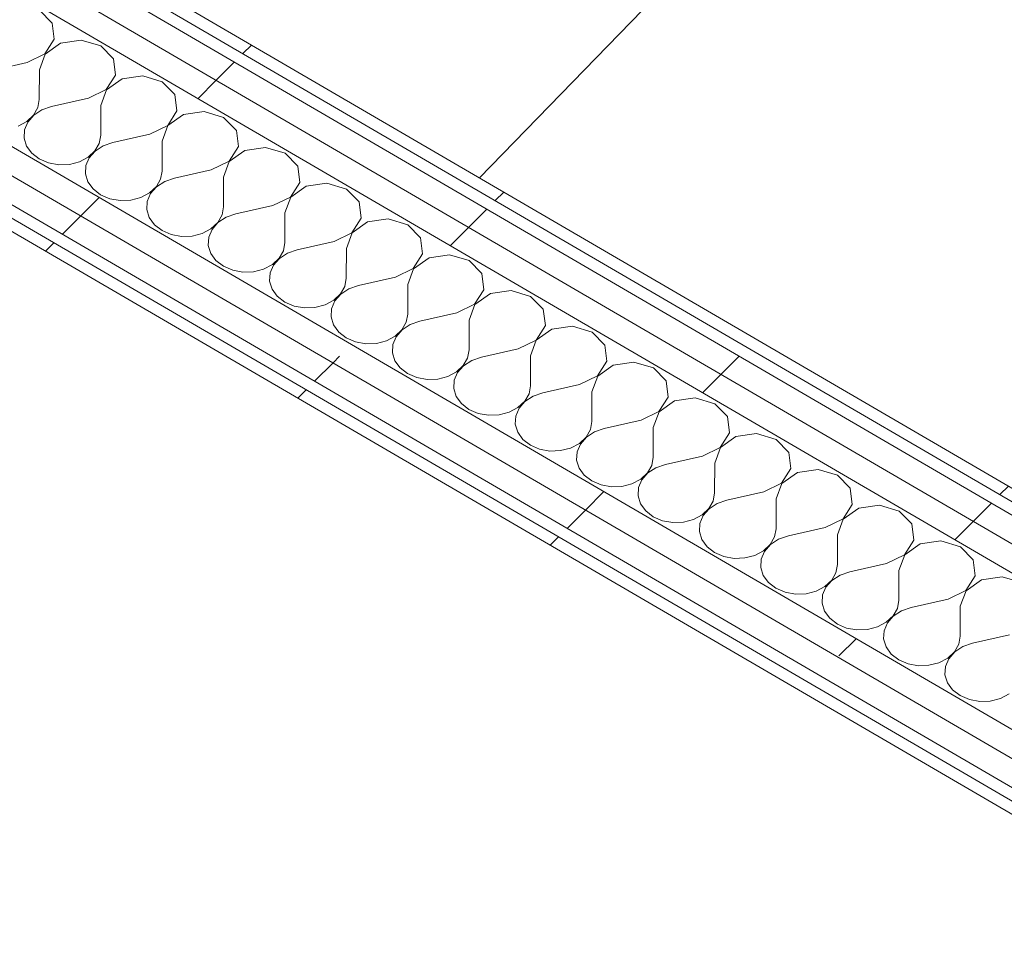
# Model space of a CAD drawing. Header units: millimetres. Extents: x -21126 to 28102, y -1237 to 9397.
# Tile 183 of 226: x 15080 to 15533, y 2887 to 3313. Entities that reach past the tile are written whole.
import ezdxf

# ---------------------------------------------------------------- set-up
doc = ezdxf.new("R2010")
doc.units = ezdxf.units.MM
doc.header["$MEASUREMENT"] = 0
doc.linetypes.add('Wipeout_Contour', pattern=[1000, 0, -1000])
doc.layers.add('Nuevo_08_E_Envans secs', color=7, linetype='Continuous')
doc.layers.add('Nuevo_09_EI_Mobiliari general', color=7, linetype='Continuous')
doc.layers.add('Nuevo_08_E_Envans secs_Pluma_Nº__1', color=7, linetype='Continuous', lineweight=5)
doc.layers.add('Nuevo_09_EI_Mobiliari general_Pluma_Nº__1', color=7, linetype='Continuous', lineweight=5)
for name, color, linetype, lineweight, true_color in [('Nuevo_08_E_Envans secs_Pluma_Nº__102', 7, 'Continuous', 5, 0xcccccc), ('Nuevo_08_E_Envans secs_Pluma_Nº__171', 171, 'Continuous', 13, 0xaaaaff), ('Nuevo_08_E_Envans secs_Pluma_Nº__177', 7, 'Continuous', 15, 0xf7e046)]:
    doc.layers.add(name, color=color, linetype=linetype, lineweight=lineweight, true_color=true_color)
pattern_1 = [(45, (6815.65, 8903), (-183.848, 183.848), [195, -65]), (45, (6815.65, 9086.86), (-183.848, 183.848), [195, -65])]

# ---------------------------------------------------------------- blocks, each defined once
blk = doc.blocks.new('*X185', base_point=(6815.65, 8903.01))
at = {"layer": 'Nuevo_08_E_Envans secs_Pluma_Nº__102', "color": 254, "linetype": 'Continuous', "lineweight": 5, "true_color": 0xcccccc}
for p, q in [((15094.48, 3311.25), (15088.64, 3317.21)), ((15095.4, 3303.79), (15094.48, 3311.25)), ((15091.13, 3297.08), (15095.4, 3303.79)), ((15098.39, 3302.06), (15091.24, 3297.01)), ((15107.89, 3303.44), (15098.39, 3302.06)), ((15116.91, 3300.75), (15107.89, 3303.44)), ((15122.75, 3294.78), (15116.91, 3300.75)), ((15082.93, 3293.1), (15091.13, 3297.08)), ((15091.24, 3297.01), (15088.59, 3289.81)), ((15082.93, 3293.1), (15065.95, 3289.28)), ((15123.67, 3287.33), (15122.75, 3294.78)), ((15088.59, 3289.81), (15088.57, 3276.11)), ((15119.4, 3280.62), (15123.67, 3287.33)), ((15126.66, 3285.59), (15119.51, 3280.55)), ((15136.16, 3286.98), (15126.66, 3285.59)), ((15145.18, 3284.29), (15136.16, 3286.98)), ((15151.02, 3278.32), (15145.18, 3284.29)), ((15111.21, 3276.64), (15119.4, 3280.62)), ((15119.51, 3280.55), (15116.86, 3273.35)), ((15151.94, 3270.87), (15151.02, 3278.32)), ((15087.89, 3272.37), (15088.57, 3276.11)), ((15111.21, 3276.64), (15094.22, 3272.82)), ((15082.79, 3266.01), (15085.91, 3268.92)), ((15085.91, 3268.92), (15087.89, 3272.37)), ((15089.77, 3271.28), (15086.03, 3268.85)), ((15094.22, 3272.82), (15089.77, 3271.28)), ((15116.86, 3273.35), (15116.84, 3259.65)), ((15147.67, 3264.16), (15151.94, 3270.87)), ((15154.93, 3269.13), (15147.78, 3264.09)), ((15164.43, 3270.52), (15154.93, 3269.13)), ((15173.45, 3267.82), (15164.43, 3270.52)), ((15078.77, 3263.87), (15082.79, 3266.01)), ((15083.28, 3265.72), (15081.75, 3262.13)), ((15086.03, 3268.85), (15083.28, 3265.72)), ((15179.29, 3261.86), (15173.45, 3267.82)), ((15081.75, 3262.13), (15081.54, 3258.36)), ((15139.48, 3260.18), (15122.49, 3256.36)), ((15139.48, 3260.18), (15147.67, 3264.16)), ((15147.78, 3264.09), (15145.13, 3256.89)), ((15180.21, 3254.41), (15179.29, 3261.86)), ((15081.54, 3258.36), (15082.67, 3254.68)), ((15114.18, 3252.45), (15116.16, 3255.91)), ((15116.16, 3255.91), (15116.84, 3259.65)), ((15122.49, 3256.36), (15118.04, 3254.82)), ((15145.13, 3256.89), (15145.11, 3243.19)), ((15082.67, 3254.68), (15085.06, 3251.39)), ((15085.06, 3251.39), (15088.52, 3248.72)), ((15111.06, 3249.55), (15114.18, 3252.45)), ((15114.3, 3252.39), (15111.56, 3249.26)), ((15118.04, 3254.82), (15114.3, 3252.39)), ((15175.94, 3247.69), (15180.21, 3254.41)), ((15183.2, 3252.67), (15176.05, 3247.63)), ((15192.7, 3254.05), (15183.2, 3252.67)), ((15201.72, 3251.36), (15192.7, 3254.05)), ((15207.56, 3245.4), (15201.72, 3251.36)), ((15088.52, 3248.72), (15092.79, 3246.89)), ((15092.79, 3246.89), (15097.54, 3246.03)), ((15097.54, 3246.03), (15102.41, 3246.21)), ((15102.41, 3246.21), (15107.04, 3247.41)), ((15107.04, 3247.41), (15111.06, 3249.55)), ((15111.56, 3249.26), (15110.02, 3245.67)), ((15167.75, 3243.72), (15175.94, 3247.69)), ((15176.05, 3247.63), (15173.4, 3240.43)), ((15110.02, 3245.67), (15109.81, 3241.9)), ((15109.81, 3241.9), (15110.94, 3238.22)), ((15144.43, 3239.45), (15145.11, 3243.19)), ((15167.75, 3243.72), (15150.76, 3239.9)), ((15208.48, 3237.95), (15207.56, 3245.4)), ((15110.94, 3238.22), (15113.33, 3234.92)), ((15142.45, 3235.99), (15144.43, 3239.45)), ((15146.31, 3238.35), (15142.57, 3235.93)), ((15150.76, 3239.9), (15146.31, 3238.35)), ((15173.4, 3240.43), (15173.38, 3226.73)), ((15204.21, 3231.23), (15208.48, 3237.95)), ((15220.97, 3237.59), (15211.47, 3236.21)), ((15229.99, 3234.9), (15220.97, 3237.59)), ((15113.33, 3234.92), (15116.79, 3232.26)), ((15135.31, 3230.95), (15139.33, 3233.09)), ((15139.83, 3232.8), (15138.29, 3229.21)), ((15139.33, 3233.09), (15142.45, 3235.99)), ((15142.57, 3235.93), (15139.83, 3232.8)), ((15211.47, 3236.21), (15204.33, 3231.17)), ((15235.83, 3228.94), (15229.99, 3234.9)), ((15116.79, 3232.26), (15121.06, 3230.43)), ((15121.06, 3230.43), (15125.81, 3229.57)), ((15125.81, 3229.57), (15130.68, 3229.74)), ((15130.68, 3229.74), (15135.31, 3230.95)), ((15138.29, 3229.21), (15138.08, 3225.44)), ((15196.02, 3227.26), (15204.21, 3231.23)), ((15204.33, 3231.17), (15201.67, 3223.97)), ((15236.76, 3221.49), (15235.83, 3228.94)), ((15138.08, 3225.44), (15139.22, 3221.76)), ((15172.7, 3222.99), (15173.38, 3226.73)), ((15196.02, 3227.26), (15179.03, 3223.44)), ((15201.67, 3223.97), (15201.65, 3210.27)), ((15139.22, 3221.76), (15141.6, 3218.46)), ((15167.6, 3216.62), (15170.72, 3219.53)), ((15170.84, 3219.47), (15168.1, 3216.34)), ((15170.72, 3219.53), (15172.7, 3222.99)), ((15174.58, 3221.89), (15170.84, 3219.47)), ((15179.03, 3223.44), (15174.58, 3221.89)), ((15232.48, 3214.77), (15236.76, 3221.49)), ((15239.74, 3219.75), (15232.6, 3214.7)), ((15249.24, 3221.13), (15239.74, 3219.75)), ((15258.26, 3218.44), (15249.24, 3221.13)), ((15141.6, 3218.46), (15145.06, 3215.8)), ((15145.06, 3215.8), (15149.33, 3213.96)), ((15158.95, 3213.28), (15163.58, 3214.49)), ((15163.58, 3214.49), (15167.6, 3216.62)), ((15168.1, 3216.34), (15166.56, 3212.75)), ((15224.29, 3210.8), (15232.48, 3214.77)), ((15232.6, 3214.7), (15229.94, 3207.51)), ((15264.1, 3212.48), (15258.26, 3218.44)), ((15149.33, 3213.96), (15154.08, 3213.1)), ((15154.08, 3213.1), (15158.95, 3213.28)), ((15166.56, 3212.75), (15166.35, 3208.97)), ((15200.97, 3206.53), (15201.65, 3210.27)), ((15224.29, 3210.8), (15207.3, 3206.98)), ((15265.03, 3205.03), (15264.1, 3212.48)), ((15166.35, 3208.97), (15167.49, 3205.3)), ((15198.99, 3203.07), (15200.97, 3206.53)), ((15202.85, 3205.43), (15199.11, 3203)), ((15207.3, 3206.98), (15202.85, 3205.43)), ((15229.94, 3207.51), (15229.92, 3193.81)), ((15167.49, 3205.3), (15169.87, 3202)), ((15169.87, 3202), (15173.33, 3199.34)), ((15195.87, 3200.16), (15198.99, 3203.07)), ((15199.11, 3203), (15196.37, 3199.88)), ((15260.75, 3198.31), (15265.03, 3205.03)), ((15268.01, 3203.29), (15260.87, 3198.24)), ((15277.51, 3204.67), (15268.01, 3203.29)), ((15286.53, 3201.98), (15277.51, 3204.67)), ((15292.37, 3196.02), (15286.53, 3201.98)), ((15173.33, 3199.34), (15177.6, 3197.5)), ((15177.6, 3197.5), (15182.35, 3196.64)), ((15182.35, 3196.64), (15187.22, 3196.82)), ((15187.22, 3196.82), (15191.85, 3198.03)), ((15191.85, 3198.03), (15195.87, 3200.16)), ((15196.37, 3199.88), (15194.83, 3196.29)), ((15252.56, 3194.34), (15260.75, 3198.31)), ((15260.87, 3198.24), (15258.21, 3191.04)), ((15194.83, 3196.29), (15194.63, 3192.51)), ((15194.63, 3192.51), (15195.76, 3188.84)), ((15229.24, 3190.07), (15229.92, 3193.81)), ((15252.56, 3194.34), (15235.57, 3190.52)), ((15293.3, 3188.56), (15292.37, 3196.02)), ((15195.76, 3188.84), (15198.14, 3185.54)), ((15227.26, 3186.61), (15229.24, 3190.07)), ((15231.12, 3188.97), (15227.38, 3186.54)), ((15235.57, 3190.52), (15231.12, 3188.97)), ((15258.21, 3191.04), (15258.19, 3177.35)), ((15289.02, 3181.85), (15293.3, 3188.56)), ((15305.78, 3188.21), (15296.28, 3186.83)), ((15314.8, 3185.52), (15305.78, 3188.21)), ((15198.14, 3185.54), (15201.6, 3182.87)), ((15201.6, 3182.87), (15205.87, 3181.04)), ((15220.12, 3181.56), (15224.15, 3183.7)), ((15224.64, 3183.42), (15223.1, 3179.83)), ((15224.15, 3183.7), (15227.26, 3186.61)), ((15227.38, 3186.54), (15224.64, 3183.42)), ((15296.28, 3186.83), (15289.14, 3181.78)), ((15320.64, 3179.55), (15314.8, 3185.52)), ((15205.87, 3181.04), (15210.62, 3180.18)), ((15210.62, 3180.18), (15215.49, 3180.36)), ((15215.49, 3180.36), (15220.12, 3181.56)), ((15223.1, 3179.83), (15222.9, 3176.05)), ((15280.83, 3177.88), (15289.02, 3181.85)), ((15289.14, 3181.78), (15286.48, 3174.58)), ((15321.57, 3172.1), (15320.64, 3179.55)), ((15222.9, 3176.05), (15224.03, 3172.38)), ((15257.51, 3173.6), (15258.19, 3177.35)), ((15263.84, 3174.05), (15259.39, 3172.51)), ((15280.83, 3177.88), (15263.84, 3174.05)), ((15286.48, 3174.58), (15286.46, 3160.89)), ((15224.03, 3172.38), (15226.41, 3169.08)), ((15252.42, 3167.24), (15255.53, 3170.15)), ((15255.65, 3170.08), (15252.91, 3166.95)), ((15255.53, 3170.15), (15257.51, 3173.6)), ((15259.39, 3172.51), (15255.65, 3170.08)), ((15317.29, 3165.39), (15321.57, 3172.1)), ((15324.55, 3170.37), (15317.41, 3165.32)), ((15334.05, 3171.75), (15324.55, 3170.37)), ((15343.07, 3169.06), (15334.05, 3171.75)), ((15226.41, 3169.08), (15229.87, 3166.41)), ((15229.87, 3166.41), (15234.14, 3164.58)), ((15243.76, 3163.9), (15248.39, 3165.1)), ((15248.39, 3165.1), (15252.42, 3167.24)), ((15252.91, 3166.95), (15251.38, 3163.37)), ((15309.1, 3161.41), (15317.29, 3165.39)), ((15317.41, 3165.32), (15314.75, 3158.12)), ((15348.92, 3163.09), (15343.07, 3169.06)), ((15234.14, 3164.58), (15238.89, 3163.72)), ((15238.89, 3163.72), (15243.76, 3163.9)), ((15251.38, 3163.37), (15251.17, 3159.59)), ((15285.78, 3157.14), (15286.46, 3160.89)), ((15309.1, 3161.41), (15292.11, 3157.59)), ((15349.84, 3155.64), (15348.92, 3163.09)), ((15251.17, 3159.59), (15252.3, 3155.91)), ((15252.3, 3155.91), (15254.68, 3152.62)), ((15283.81, 3153.69), (15285.78, 3157.14)), ((15287.66, 3156.05), (15283.92, 3153.62)), ((15292.11, 3157.59), (15287.66, 3156.05)), ((15314.75, 3158.12), (15314.73, 3144.42)), ((15345.56, 3148.93), (15349.84, 3155.64)), ((15254.68, 3152.62), (15258.14, 3149.95)), ((15280.69, 3150.78), (15283.81, 3153.69)), ((15283.92, 3153.62), (15281.18, 3150.49)), ((15352.82, 3153.9), (15345.68, 3148.86)), ((15362.32, 3155.29), (15352.82, 3153.9)), ((15371.34, 3152.59), (15362.32, 3155.29)), ((15377.19, 3146.63), (15371.34, 3152.59)), ((15258.14, 3149.95), (15262.41, 3148.12)), ((15262.41, 3148.12), (15267.16, 3147.26)), ((15267.16, 3147.26), (15272.04, 3147.44)), ((15272.04, 3147.44), (15276.66, 3148.64)), ((15276.66, 3148.64), (15280.69, 3150.78)), ((15279.65, 3146.9), (15279.44, 3143.13)), ((15281.18, 3150.49), (15279.65, 3146.9)), ((15337.37, 3144.95), (15345.56, 3148.93)), ((15345.68, 3148.86), (15343.02, 3141.66)), ((15378.11, 3139.18), (15377.19, 3146.63)), ((15279.44, 3143.13), (15280.57, 3139.45)), ((15314.05, 3140.68), (15314.73, 3144.42)), ((15337.37, 3144.95), (15320.38, 3141.13)), ((15280.57, 3139.45), (15282.95, 3136.16)), ((15312.08, 3137.23), (15314.05, 3140.68)), ((15315.93, 3139.59), (15312.19, 3137.16)), ((15320.38, 3141.13), (15315.93, 3139.59)), ((15343.02, 3141.66), (15343, 3127.96)), ((15373.83, 3132.46), (15378.11, 3139.18)), ((15381.09, 3137.44), (15373.95, 3132.4)), ((15390.59, 3138.83), (15381.09, 3137.44)), ((15399.61, 3136.13), (15390.59, 3138.83)), ((15282.95, 3136.16), (15286.41, 3133.49)), ((15286.41, 3133.49), (15290.68, 3131.66)), ((15304.93, 3132.18), (15308.96, 3134.32)), ((15309.45, 3134.03), (15307.92, 3130.44)), ((15308.96, 3134.32), (15312.08, 3137.23)), ((15312.19, 3137.16), (15309.45, 3134.03)), ((15405.46, 3130.17), (15399.61, 3136.13)), ((15290.68, 3131.66), (15295.43, 3130.8)), ((15295.43, 3130.8), (15300.31, 3130.98)), ((15300.31, 3130.98), (15304.93, 3132.18)), ((15307.92, 3130.44), (15307.71, 3126.67)), ((15365.64, 3128.49), (15348.65, 3124.67)), ((15365.64, 3128.49), (15373.83, 3132.46)), ((15373.95, 3132.4), (15371.29, 3125.2)), ((15406.38, 3122.72), (15405.46, 3130.17)), ((15307.71, 3126.67), (15308.84, 3122.99)), ((15340.35, 3120.76), (15342.32, 3124.22)), ((15342.32, 3124.22), (15343, 3127.96)), ((15348.65, 3124.67), (15344.2, 3123.13)), ((15371.29, 3125.2), (15371.27, 3111.5)), ((15308.84, 3122.99), (15311.22, 3119.69)), ((15311.22, 3119.69), (15314.68, 3117.03)), ((15337.23, 3117.86), (15340.35, 3120.76)), ((15340.46, 3120.7), (15337.72, 3117.57)), ((15344.2, 3123.13), (15340.46, 3120.7)), ((15402.11, 3116), (15406.38, 3122.72)), ((15409.36, 3120.98), (15402.22, 3115.94)), ((15418.86, 3122.36), (15409.36, 3120.98)), ((15427.88, 3119.67), (15418.86, 3122.36)), ((15433.73, 3113.71), (15427.88, 3119.67)), ((15314.68, 3117.03), (15318.95, 3115.2)), ((15318.95, 3115.2), (15323.7, 3114.34)), ((15328.58, 3114.52), (15333.2, 3115.72)), ((15333.2, 3115.72), (15337.23, 3117.86)), ((15337.72, 3117.57), (15336.19, 3113.98)), ((15393.91, 3112.03), (15402.11, 3116)), ((15402.22, 3115.94), (15399.57, 3108.74)), ((15323.7, 3114.34), (15328.58, 3114.52)), ((15336.19, 3113.98), (15335.98, 3110.21)), ((15335.98, 3110.21), (15337.11, 3106.53)), ((15370.59, 3107.76), (15371.27, 3111.5)), ((15393.91, 3112.03), (15376.93, 3108.21)), ((15434.65, 3106.26), (15433.73, 3113.71)), ((15337.11, 3106.53), (15339.5, 3103.23)), ((15368.62, 3104.3), (15370.59, 3107.76)), ((15372.47, 3106.66), (15368.73, 3104.24)), ((15376.93, 3108.21), (15372.47, 3106.66)), ((15399.57, 3108.74), (15399.54, 3095.04)), ((15430.38, 3099.54), (15434.65, 3106.26)), ((15447.13, 3105.9), (15437.63, 3104.52)), ((15456.15, 3103.21), (15447.13, 3105.9)), ((15339.5, 3103.23), (15342.95, 3100.57)), ((15361.47, 3099.26), (15365.5, 3101.4)), ((15365.5, 3101.4), (15368.62, 3104.3)), ((15368.73, 3104.24), (15365.99, 3101.11)), ((15437.63, 3104.52), (15430.49, 3099.48)), ((15462, 3097.25), (15456.15, 3103.21)), ((15342.95, 3100.57), (15347.22, 3098.74)), ((15347.22, 3098.74), (15351.97, 3097.88)), ((15351.97, 3097.88), (15356.85, 3098.05)), ((15356.85, 3098.05), (15361.47, 3099.26)), ((15364.46, 3097.52), (15364.25, 3093.74)), ((15365.99, 3101.11), (15364.46, 3097.52)), ((15422.18, 3095.57), (15430.38, 3099.54)), ((15430.49, 3099.48), (15427.84, 3092.28)), ((15462.92, 3089.8), (15462, 3097.25)), ((15364.25, 3093.74), (15365.38, 3090.07)), ((15398.86, 3091.3), (15399.54, 3095.04)), ((15422.18, 3095.57), (15405.2, 3091.75)), ((15427.84, 3092.28), (15427.81, 3078.58)), ((15365.38, 3090.07), (15367.77, 3086.77)), ((15393.77, 3084.93), (15396.89, 3087.84)), ((15397, 3087.77), (15394.26, 3084.65)), ((15396.89, 3087.84), (15398.86, 3091.3)), ((15400.74, 3090.2), (15397, 3087.77)), ((15405.2, 3091.75), (15400.74, 3090.2)), ((15458.65, 3083.08), (15462.92, 3089.8)), ((15465.9, 3088.06), (15458.76, 3083.01)), ((15475.41, 3089.44), (15465.9, 3088.06)), ((15484.42, 3086.75), (15475.41, 3089.44)), ((15367.77, 3086.77), (15371.22, 3084.11)), ((15371.22, 3084.11), (15375.49, 3082.27)), ((15389.74, 3082.8), (15393.77, 3084.93)), ((15394.26, 3084.65), (15392.73, 3081.06)), ((15450.45, 3079.11), (15458.65, 3083.08)), ((15458.76, 3083.01), (15456.11, 3075.82)), ((15490.27, 3080.79), (15484.42, 3086.75)), ((15375.49, 3082.27), (15380.24, 3081.41)), ((15380.24, 3081.41), (15385.12, 3081.59)), ((15385.12, 3081.59), (15389.74, 3082.8)), ((15392.73, 3081.06), (15392.52, 3077.28)), ((15427.13, 3074.84), (15427.81, 3078.58)), ((15450.45, 3079.11), (15433.47, 3075.29)), ((15491.19, 3073.34), (15490.27, 3080.79)), ((15392.52, 3077.28), (15393.65, 3073.61)), ((15425.16, 3071.38), (15427.13, 3074.84)), ((15433.47, 3075.29), (15429.01, 3073.74)), ((15456.11, 3075.82), (15456.08, 3062.12)), ((15393.65, 3073.61), (15396.04, 3070.31)), ((15396.04, 3070.31), (15399.49, 3067.65)), ((15422.04, 3068.47), (15425.16, 3071.38)), ((15425.27, 3071.31), (15422.53, 3068.19)), ((15429.01, 3073.74), (15425.27, 3071.31)), ((15486.92, 3066.62), (15491.19, 3073.34)), ((15494.18, 3071.6), (15487.03, 3066.55)), ((15503.68, 3072.98), (15494.18, 3071.6)), ((15512.7, 3070.29), (15503.68, 3072.98)), ((15518.54, 3064.33), (15512.7, 3070.29)), ((15399.49, 3067.65), (15403.76, 3065.81)), ((15403.76, 3065.81), (15408.51, 3064.95)), ((15408.51, 3064.95), (15413.39, 3065.13)), ((15413.39, 3065.13), (15418.01, 3066.34)), ((15418.01, 3066.34), (15422.04, 3068.47)), ((15422.53, 3068.19), (15421, 3064.6)), ((15478.72, 3062.65), (15486.92, 3066.62)), ((15487.03, 3066.55), (15484.38, 3059.35)), ((15421, 3064.6), (15420.79, 3060.82)), ((15420.79, 3060.82), (15421.92, 3057.15)), ((15455.4, 3058.38), (15456.08, 3062.12)), ((15478.72, 3062.65), (15461.74, 3058.83)), ((15519.46, 3056.87), (15518.54, 3064.33)), ((15421.92, 3057.15), (15424.31, 3053.85)), ((15453.43, 3054.92), (15455.4, 3058.38)), ((15457.28, 3057.28), (15453.54, 3054.85)), ((15461.74, 3058.83), (15457.28, 3057.28)), ((15484.38, 3059.35), (15484.35, 3045.66)), ((15515.19, 3050.16), (15519.46, 3056.87)), ((15531.95, 3056.52), (15522.45, 3055.14)), ((15540.97, 3053.83), (15531.95, 3056.52)), ((15424.31, 3053.85), (15427.77, 3051.18)), ((15446.28, 3049.87), (15450.31, 3052.01)), ((15450.8, 3051.72), (15449.27, 3048.14)), ((15450.31, 3052.01), (15453.43, 3054.92)), ((15453.54, 3054.85), (15450.8, 3051.72)), ((15522.45, 3055.14), (15515.3, 3050.09)), ((15427.77, 3051.18), (15432.03, 3049.35)), ((15432.03, 3049.35), (15436.78, 3048.49)), ((15436.78, 3048.49), (15441.66, 3048.67)), ((15441.66, 3048.67), (15446.28, 3049.87)), ((15449.27, 3048.14), (15449.06, 3044.36)), ((15506.99, 3046.19), (15515.19, 3050.16)), ((15515.3, 3050.09), (15512.65, 3042.89)), ((15449.06, 3044.36), (15450.19, 3040.68)), ((15483.67, 3041.91), (15484.35, 3045.66)), ((15490.01, 3042.36), (15485.55, 3040.82)), ((15506.99, 3046.19), (15490.01, 3042.36)), ((15512.65, 3042.89), (15512.62, 3029.2)), ((15450.19, 3040.68), (15452.58, 3037.39)), ((15478.58, 3035.55), (15481.7, 3038.46)), ((15481.81, 3038.39), (15479.07, 3035.26)), ((15481.7, 3038.46), (15483.67, 3041.91)), ((15485.55, 3040.82), (15481.81, 3038.39)), ((15452.58, 3037.39), (15456.04, 3034.72)), ((15456.04, 3034.72), (15460.3, 3032.89)), ((15469.93, 3032.21), (15474.56, 3033.41)), ((15474.56, 3033.41), (15478.58, 3035.55)), ((15479.07, 3035.26), (15477.54, 3031.68)), ((15460.3, 3032.89), (15465.06, 3032.03)), ((15465.06, 3032.03), (15469.93, 3032.21)), ((15477.54, 3031.68), (15477.33, 3027.9)), ((15511.94, 3025.45), (15512.62, 3029.2)), ((15535.26, 3029.72), (15518.28, 3025.9)), ((15477.33, 3027.9), (15478.46, 3024.22)), ((15478.46, 3024.22), (15480.85, 3020.93)), ((15509.97, 3022), (15511.94, 3025.45)), ((15513.82, 3024.36), (15510.08, 3021.93)), ((15518.28, 3025.9), (15513.82, 3024.36)), ((15480.85, 3020.93), (15484.31, 3018.26)), ((15506.85, 3019.09), (15509.97, 3022)), ((15510.08, 3021.93), (15507.34, 3018.8)), ((15484.31, 3018.26), (15488.57, 3016.43)), ((15488.57, 3016.43), (15493.33, 3015.57)), ((15493.33, 3015.57), (15498.2, 3015.75)), ((15498.2, 3015.75), (15502.83, 3016.95)), ((15502.83, 3016.95), (15506.85, 3019.09)), ((15505.81, 3015.21), (15505.6, 3011.44)), ((15507.34, 3018.8), (15505.81, 3015.21)), ((15505.6, 3011.44), (15506.73, 3007.76)), ((15506.73, 3007.76), (15509.12, 3004.47)), ((15509.12, 3004.47), (15512.58, 3001.8)), ((15512.58, 3001.8), (15516.84, 2999.97)), ((15531.1, 3000.49), (15535.12, 3002.63)), ((15516.84, 2999.97), (15521.6, 2999.11)), ((15521.6, 2999.11), (15526.47, 2999.29)), ((15526.47, 2999.29), (15531.1, 3000.49))]:
    blk.add_line(p, q, dxfattribs=at)
blk = doc.blocks.new('Elem Sección_151_2', base_point=(6815.65, 8903.01))
at = {"layer": 'Nuevo_08_E_Envans secs', "lineweight": 0}
blk.add_blockref('*X185', (6815.65, 8903.01), dxfattribs=at)
at = {"color": 254, "linetype": 'Wipeout_Contour', "lineweight": 0, "ltscale": 62758.035937}
blk.add_wipeout([(15046.78, 3238.4), (15042.95, 3234.46), (15735.02, 2831.49), (15738.84, 2835.43)], dxfattribs=at).dxf.layer = 'Nuevo_08_E_Envans secs'
at = {"layer": 'Nuevo_08_E_Envans secs_Pluma_Nº__171', "linetype": 'Continuous', "lineweight": 13, "true_color": 0xaaaaff}
h = blk.add_hatch(dxfattribs=at)
h.set_pattern_fill('Panellat_HPL_0002', color=161, style=0, pattern_type=2)
h.set_pattern_definition(pattern_1)
h.paths.add_polyline_path([(15046.78, 3238.4), (15042.95, 3234.46), (15735.02, 2831.49), (15738.84, 2835.43)])
at = {"color": 254, "linetype": 'Wipeout_Contour', "lineweight": 0, "ltscale": 63180.370055}
blk.add_wipeout([(15136.08, 3330.37), (15132.25, 3326.43), (15824.32, 2923.46), (15828.14, 2927.4)], dxfattribs=at).dxf.layer = 'Nuevo_08_E_Envans secs'
at = {"layer": 'Nuevo_08_E_Envans secs_Pluma_Nº__171', "linetype": 'Continuous', "lineweight": 13, "true_color": 0xaaaaff}
h = blk.add_hatch(dxfattribs=at)
h.set_pattern_fill('Panellat_HPL_0002', color=161, style=0, pattern_type=2)
h.set_pattern_definition(pattern_1)
h.paths.add_polyline_path([(15136.08, 3330.37), (15132.25, 3326.43), (15824.32, 2923.46), (15828.14, 2927.4)])
at = {"color": 254, "linetype": 'Wipeout_Contour', "lineweight": 0, "ltscale": 63116.208691}
blk.add_wipeout([(15118.25, 3328.42), (15109.96, 3319.88), (15812.2, 2910.98), (15820.49, 2919.52)], dxfattribs=at).dxf.layer = 'Nuevo_08_E_Envans secs'
at = {"layer": 'Nuevo_08_E_Envans secs_Pluma_Nº__177', "linetype": 'Continuous', "lineweight": 15, "true_color": 0xf7e046}
h = blk.add_hatch(dxfattribs=at)
h.set_pattern_fill('Panellat_HPL_0002', color=53, style=0, pattern_type=2)
h.set_pattern_definition(pattern_1)
h.paths.add_polyline_path([(15118.25, 3328.42), (15109.96, 3319.88), (15812.2, 2910.98), (15820.49, 2919.52)])
at = {"color": 254, "linetype": 'Wipeout_Contour', "lineweight": 0, "ltscale": 78529.098368}
blk.add_wipeout([(15098.93, 3326.3), (15090.64, 3317.76), (15803.91, 2902.44), (15812.2, 2910.98), (15109.96, 3319.88)], dxfattribs=at).dxf.layer = 'Nuevo_08_E_Envans secs'
at = {"layer": 'Nuevo_08_E_Envans secs_Pluma_Nº__177', "linetype": 'Continuous', "lineweight": 15, "true_color": 0xf7e046}
h = blk.add_hatch(dxfattribs=at)
h.set_pattern_fill('Panellat_HPL_0002', color=53, style=0, pattern_type=2)
h.set_pattern_definition(pattern_1)
h.paths.add_polyline_path([(15098.93, 3326.3), (15090.64, 3317.76), (15803.91, 2902.44), (15812.2, 2910.98), (15109.96, 3319.88)])
at = {"color": 254, "linetype": 'Wipeout_Contour', "lineweight": 0, "ltscale": 78205.364159}
blk.add_wipeout([(15037.7, 3263.23), (15048.72, 3256.81), (15750.96, 2847.91), (15759.26, 2856.45), (15045.99, 3271.77)], dxfattribs=at).dxf.layer = 'Nuevo_08_E_Envans secs'
at = {"layer": 'Nuevo_08_E_Envans secs_Pluma_Nº__177', "linetype": 'Continuous', "lineweight": 15, "true_color": 0xf7e046}
h = blk.add_hatch(dxfattribs=at)
h.set_pattern_fill('Panellat_HPL_0002', color=53, style=0, pattern_type=2)
h.set_pattern_definition(pattern_1)
h.paths.add_polyline_path([(15037.7, 3263.23), (15048.72, 3256.81), (15750.96, 2847.91), (15759.26, 2856.45), (15045.99, 3271.77)])
at = {"color": 254, "linetype": 'Wipeout_Contour', "lineweight": 0, "ltscale": 62787.334223}
blk.add_wipeout([(15040.43, 3248.27), (15742.67, 2839.37), (15750.96, 2847.91), (15048.72, 3256.81)], dxfattribs=at).dxf.layer = 'Nuevo_08_E_Envans secs'
at = {"layer": 'Nuevo_08_E_Envans secs_Pluma_Nº__177', "linetype": 'Continuous', "lineweight": 15, "true_color": 0xf7e046}
h = blk.add_hatch(dxfattribs=at)
h.set_pattern_fill('Panellat_HPL_0002', color=53, style=0, pattern_type=2)
h.set_pattern_definition(pattern_1)
h.paths.add_polyline_path([(15040.43, 3248.27), (15742.67, 2839.37), (15750.96, 2847.91), (15048.72, 3256.81)])
at = {"layer": 'Nuevo_08_E_Envans secs_Pluma_Nº__1', "color": 7, "linetype": 'Continuous', "lineweight": 5}
for p, q in [((15136.08, 3330.37), (15828.14, 2927.4)), ((15109.96, 3319.88), (15812.2, 2910.98)), ((15048.72, 3256.81), (15750.96, 2847.91)), ((15042.95, 3234.46), (15735.02, 2831.49))]:
    blk.add_line(p, q, dxfattribs=at)
at = {"layer": 'Nuevo_08_E_Envans secs_Pluma_Nº__1', "color": 7, "linetype": 'Continuous', "lineweight": 5, "flags": 128}
for points in [[(15118.25, 3328.42), (15123.34, 3325.45), (15820.49, 2919.52)], [(15127.16, 3329.39), (15132.25, 3326.43), (15824.32, 2923.46)], [(15079.61, 3324.18), (15090.64, 3317.76), (15803.91, 2902.44)], [(15034.96, 3278.19), (15045.99, 3271.77), (15759.26, 2856.45)], [(15040.43, 3248.27), (15045.52, 3245.31), (15742.67, 2839.37)], [(15041.69, 3241.36), (15046.78, 3238.4), (15738.84, 2835.43)]]:
    blk.add_lwpolyline(points, dxfattribs=at)
blk = doc.blocks.new('Elem Sección_196_2', base_point=(6815.65, 8903.01))
at = {"layer": 'Nuevo_09_EI_Mobiliari general_Pluma_Nº__1', "color": 7, "linetype": 'Continuous', "lineweight": 5}
blk.add_line((16847.98, 4843.3), (15291.27, 3240.01), dxfattribs=at)

msp = doc.modelspace()

# ---------------------------------------------------------------- block references
at = {"layer": 'Nuevo_08_E_Envans secs', "lineweight": 0}
msp.add_blockref('Elem Sección_151_2', (6815.65, 8903.01), dxfattribs=at)

# ---------------------------------------------------------------- next in the draw order: block references
at = {"layer": 'Nuevo_09_EI_Mobiliari general', "lineweight": 0}
msp.add_blockref('Elem Sección_196_2', (6815.65, 8903.01), dxfattribs=at)

doc.saveas('drawing.dxf')
